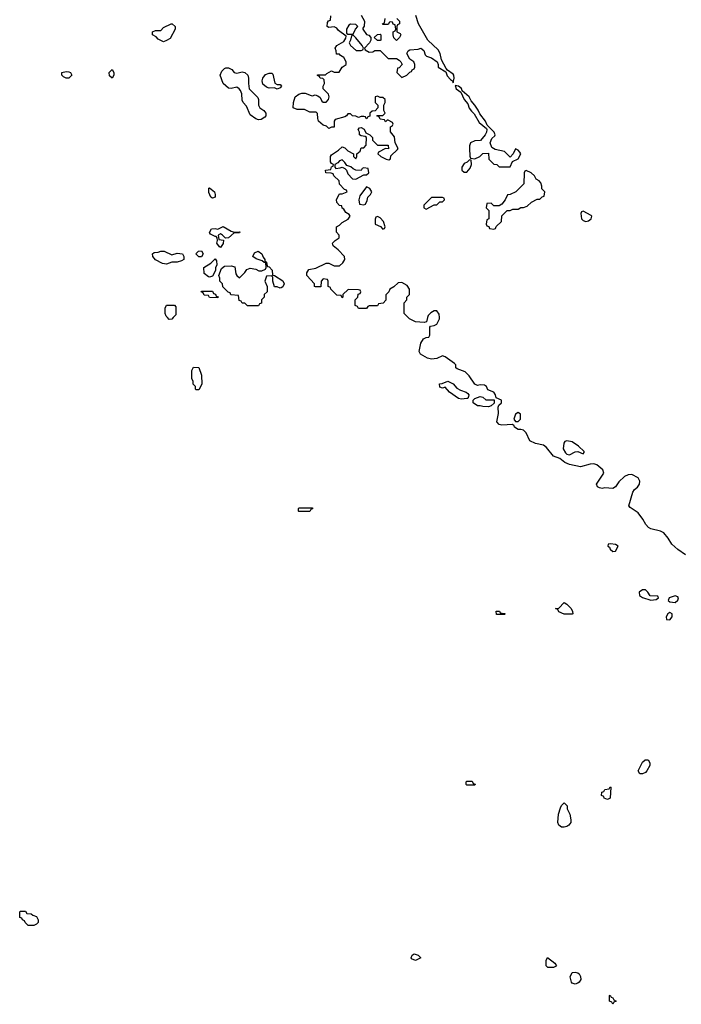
# Model space of a CAD drawing. Header units: inches. Extents: x 2380053 to 2584298, y 380219 to 546618.
# Tile 101 of 256: x 2471586 to 2476476, y 454926 to 462201. Entities that reach past the tile are written whole.
import ezdxf

# ---------------------------------------------------------------- set-up
doc = ezdxf.new("R2010")
doc.units = ezdxf.units.IN
doc.header["$MEASUREMENT"] = 0
doc.layers.add('C4475', color=7, linetype='Continuous')
doc.layers.add('C4476', color=7, linetype='Continuous')

msp = doc.modelspace()

# ---------------------------------------------------------------- linework, layer by layer
at = {"layer": 'C4475', "color": 2, "elevation": 54}
for points in [[(2472721, 460000), (2472710, 459988), (2472690, 459986), (2472677.2, 460000)], [(2474600.6, 460000), (2474591.6, 459968.4), (2474576, 459964), (2474510, 459968.7), (2474466, 459990), (2474456.5, 460000)], [(2476507, 458247), (2476450, 458287), (2476406.7, 458326.7), (2476379.5, 458370), (2476346, 458410), (2476322.6, 458422.6), (2476250, 458439.6), (2476232.7, 458450), (2476212.3, 458470), (2476191.3, 458511.3), (2476156.6, 458556.6), (2476096.5, 458596.5), (2476089, 458610), (2476118, 458710), (2476129.4, 458730), (2476151.9, 458748.1), (2476167, 458770), (2476169.5, 458790), (2476155.6, 458815.6), (2476110, 458841.2), (2476082.5, 458837.5), (2476055.5, 458824.5), (2476013.2, 458786.8), (2475990, 458749.2), (2475970, 458737.2), (2475910, 458741.2), (2475890, 458737.2), (2475870, 458741.2), (2475855.3, 458750), (2475849.5, 458770), (2475904, 458850), (2475895.1, 458875.1), (2475852.3, 458912.3), (2475830, 458919), (2475802, 458918), (2475730, 458896), (2475650, 458913.2), (2475615.3, 458930), (2475578.3, 458958.3), (2475530, 458976), (2475480.4, 459040.4), (2475457.4, 459057.4), (2475398, 459070), (2475355.3, 459090), (2475328.2, 459148.2), (2475310, 459167), (2475290, 459173.2), (2475270, 459173.2), (2475244, 459190), (2475240.4, 459200.4), (2475229.2, 459209.2), (2475150, 459204.5), (2475129.2, 459210), (2475113.2, 459230), (2475125.2, 459290), (2475123.1, 459336.9), (2475127.3, 459352.7), (2475146, 459370), (2475146, 459390), (2475107.3, 459407.3), (2475102, 459430), (2475090, 459448), (2475045.2, 459465.2), (2475035.3, 459490), (2475020.2, 459500.2), (2474990, 459504), (2474970, 459499), (2474950, 459508), (2474908.7, 459570), (2474888.7, 459590), (2474878, 459598), (2474820.2, 459620.2), (2474809.2, 459629.2), (2474808.7, 459650), (2474800.2, 459660.2), (2474730, 459709.4), (2474710, 459717.2), (2474670, 459697.2), (2474630, 459693.2), (2474600.9, 459700.9), (2474549.1, 459729.1), (2474539, 459750), (2474550, 459812), (2474570, 459842), (2474590, 459852), (2474610, 459854), (2474618, 459870), (2474618, 459930), (2474623.1, 459936.9), (2474650, 459941), (2474670, 459951), (2474689.4, 459990), (2474688.6, 460000)]]:
    msp.add_lwpolyline(points, dxfattribs=at)
at = {"layer": 'C4475', "color": 2}
for points, elevation in [([(2472890, 459466), (2472886, 459470), (2472886, 459490), (2472868.4, 459508.4), (2472867.3, 459527.3), (2472858, 459550), (2472858, 459610), (2472870, 459634), (2472910, 459631.3), (2472930, 459574), (2472930.9, 459509.1), (2472910, 459466)], 54), ([(2474850, 459397.2), (2474830, 459402.7), (2474762, 459450), (2474730, 459486), (2474710, 459478), (2474690, 459486), (2474688.7, 459510), (2474707.3, 459512.7), (2474750, 459531.3), (2474790, 459511.3), (2474817.3, 459477.3), (2474843.4, 459463.4), (2474884.7, 459450), (2474898, 459438), (2474904.7, 459430), (2474903.6, 459416.4), (2474898, 459402), (2474890, 459402)], 54), ([(2475030, 459391.3), (2475092.7, 459392.7), (2475092.7, 459367.3), (2475070, 459349), (2475050, 459341.2), (2475010, 459342), (2474990, 459348.7), (2474970, 459349), (2474938, 459370), (2474938, 459390), (2474950, 459402), (2474990, 459418), (2475010, 459411.3)], 54), ([(2475270, 459298), (2475250, 459286), (2475238, 459250), (2475250, 459232), (2475270, 459232), (2475288, 459250), (2475287.3, 459287.3)], 54), ([(2475630, 459089), (2475616, 459084), (2475607.1, 459072.9), (2475602.8, 459030), (2475619.8, 458999.8), (2475630, 458991), (2475650, 458986), (2475690, 459006.8), (2475711.6, 459011.6), (2475750, 458994), (2475758, 459002), (2475758, 459010), (2475715.3, 459050), (2475670, 459081.2)], 54), ([(2473650, 458566), (2473646, 458570), (2473646, 458590), (2473650, 458594), (2473750, 458594), (2473750, 458586), (2473738, 458582), (2473730, 458566)], 54), ([(2475951.6, 458328.4), (2475934, 458326), (2475932, 458310), (2475944, 458304), (2475951, 458290), (2475970, 458271), (2475990, 458274.8), (2476009, 458310), (2475990, 458322.7)], 58), ([(2476190, 457989.3), (2476164, 457970), (2476167.3, 457947.3), (2476190, 457931), (2476250, 457912), (2476290, 457918), (2476308, 457930), (2476302, 457942), (2476244.7, 457944.7), (2476229.2, 457970), (2476210, 457989.2)], 58), ([(2475610, 457808), (2475570, 457826), (2475562, 457842), (2475546, 457850), (2475570, 457854), (2475610, 457894), (2475630, 457882), (2475662, 457850), (2475672.7, 457827.3), (2475674, 457810), (2475670, 457808)], 54), ([(2476430, 457943.7), (2476384.7, 457930), (2476378.8, 457910), (2476390, 457898.8), (2476430, 457894.8), (2476450, 457912), (2476455.1, 457930), (2476450, 457937.2)], 58), ([(2475110, 457806), (2475108, 457830), (2475131.6, 457831.6), (2475138, 457818), (2475170, 457814), (2475174, 457810), (2475170, 457806)], 54), ([(2476390, 457821.2), (2476376, 457810), (2476362.8, 457790), (2476366, 457770), (2476390, 457766.8), (2476409, 457790), (2476408.7, 457810)], 58), ([(2476170, 456628), (2476158, 456650), (2476190, 456714), (2476208.4, 456731.6), (2476230, 456731.3), (2476242, 456710), (2476242, 456690), (2476222, 456650), (2476210, 456638), (2476190, 456628)], 54), ([(2474890, 456546), (2474886, 456550), (2474886, 456570), (2474890, 456574), (2474930, 456574), (2474938, 456558), (2474952.7, 456552.7), (2474950, 456546)], 54), ([(2475930, 456438), (2475906, 456450), (2475902, 456462), (2475886, 456470), (2475887.3, 456492.7), (2475902, 456498), (2475910, 456514), (2475942, 456518), (2475950, 456534), (2475954, 456530), (2475950, 456448)], 54), ([(2475610, 456234), (2475590, 456235.3), (2475569.3, 456249.3), (2475564, 456270), (2475568.7, 456330), (2475583.1, 456376.9), (2475590, 456394), (2475610, 456414), (2475631.6, 456391.6), (2475632, 456370), (2475651.3, 456330), (2475658, 456290), (2475658, 456270), (2475644.7, 456250), (2475630, 456239)], 54), ([(2471648.4, 455508.4), (2471626, 455530), (2471622, 455542), (2471606, 455550), (2471602, 455562), (2471587.3, 455567.3), (2471586, 455610), (2471590, 455614), (2471630, 455614), (2471638, 455598), (2471670, 455594), (2471683.6, 455583.6), (2471710, 455574), (2471722, 455550), (2471722, 455530), (2471710, 455518), (2471690, 455508.7)], 54), ([(2474510, 455248.7), (2474482, 455262), (2474478, 455270), (2474486, 455290), (2474502, 455298), (2474532, 455290), (2474551.3, 455270)], 54), ([(2475490, 455198), (2475483.1, 455203.1), (2475478, 455210), (2475478, 455250), (2475487.3, 455272.7), (2475542, 455230), (2475554, 455210), (2475550, 455208), (2475530, 455198)], 54), ([(2475690, 455075.3), (2475670, 455082), (2475664, 455090), (2475655.3, 455130), (2475670, 455162), (2475690, 455164.7), (2475710, 455158), (2475722, 455150), (2475731.3, 455131.3), (2475732, 455110), (2475722, 455090), (2475710, 455082)], 54), ([(2475970, 454926), (2475962, 454942), (2475946, 454950), (2475946, 454990), (2475950, 454994), (2475958, 454978), (2475970, 454974), (2475978, 454958), (2475994, 454950), (2475978, 454942)], 54)]:
    msp.add_lwpolyline(points, close=True, dxfattribs=dict(at, elevation=elevation))
at = {"layer": 'C4476', "color": 2, "elevation": 54}
for points in [[(2474456.5, 460000), (2474428, 460030), (2474428, 460110), (2474446, 460130), (2474446, 460150), (2474466, 460170), (2474466, 460210), (2474450, 460238), (2474410, 460258), (2474383.6, 460256.4), (2474350, 460226), (2474322, 460210), (2474314, 460190), (2474292.7, 460167.3), (2474291.6, 460128.4), (2474272.7, 460107.3), (2474238, 460102), (2474230, 460086), (2474170, 460086), (2474158, 460082), (2474150, 460066), (2474090, 460066), (2474082, 460082), (2474066, 460090), (2474066, 460130), (2474086, 460150), (2474087.3, 460172.7), (2474102, 460178), (2474106, 460190), (2474102, 460202), (2474090, 460206), (2474012.7, 460207.3), (2473974, 460170), (2473974, 460150), (2473970, 460146), (2473962, 460162), (2473930, 460166), (2473886, 460210), (2473882, 460222), (2473866, 460230), (2473866, 460270), (2473862, 460282), (2473830, 460286), (2473814, 460270), (2473812.7, 460227.3), (2473772.7, 460227.3), (2473766, 460230), (2473766, 460250), (2473708.7, 460310), (2473708.9, 460331.1), (2473724, 460356), (2473774.6, 460365.4), (2473850, 460402), (2473870, 460402), (2473910, 460382), (2473950, 460382), (2473974.6, 460405.4), (2473988, 460430), (2473986, 460450), (2473940.2, 460500.2), (2473902, 460530), (2473898, 460550), (2473918, 460570), (2473948, 460590), (2473948, 460610), (2473928, 460630), (2473928, 460670), (2473950, 460682), (2473970, 460702), (2474014, 460726), (2474028, 460750), (2474020.4, 460760.4), (2473996.4, 460776.4), (2473980.4, 460800.4), (2473968.9, 460808.9), (2473966, 460826), (2473950, 460828), (2473928.7, 460851.3), (2473928, 460872), (2473946, 460910), (2473950, 460914), (2473970, 460914), (2474006, 460930), (2474002, 460942), (2473987.3, 460947.3), (2473950, 460986), (2473948, 461010), (2473907.3, 461047.3), (2473902, 461062), (2473887.3, 461067.3), (2473848, 461070), (2473846, 461090), (2473886, 461094), (2473890, 461114), (2473902, 461118), (2473906, 461130), (2473890, 461138), (2473882, 461150), (2473882, 461190), (2473890, 461202), (2473943.1, 461236.9), (2473970, 461262), (2473990, 461254), (2474011.1, 461231.1), (2474054, 461210), (2474054, 461190), (2474070, 461174), (2474078, 461190), (2474078, 461210), (2474102, 461230), (2474110, 461254), (2474130, 461254), (2474147.3, 461272.7), (2474148, 461330), (2474139, 461339), (2474110, 461342), (2474098, 461350), (2474098, 461370), (2474088, 461390), (2474098, 461402), (2474110, 461404.7), (2474131.1, 461391.1), (2474144.7, 461364.7), (2474174, 461350), (2474194, 461330), (2474194, 461310), (2474230, 461274), (2474310, 461274), (2474312.7, 461247.3), (2474290, 461248), (2474238, 461222), (2474234, 461210), (2474254, 461190), (2474294, 461170), (2474315.3, 461164.7), (2474327.3, 461172.7), (2474330, 461194), (2474379, 461241), (2474382, 461250), (2474362, 461290), (2474356.4, 461336.4), (2474327.3, 461372.7), (2474326, 461410), (2474342, 461418), (2474346, 461430), (2474342, 461442), (2474310, 461458), (2474302, 461458), (2474290, 461446), (2474282, 461462), (2474250, 461466), (2474242, 461482), (2474226, 461490), (2474230, 461494), (2474270, 461494), (2474286, 461510), (2474278, 461530), (2474278, 461570), (2474286, 461590), (2474286, 461610), (2474270, 461626), (2474250, 461626), (2474230, 461635.3), (2474214, 461630), (2474214, 461590), (2474234, 461570), (2474234, 461550), (2474212.7, 461527.3), (2474190, 461526), (2474174, 461510), (2474172.7, 461487.3), (2474158, 461482), (2474151.6, 461468.4), (2474146, 461470), (2474142, 461482), (2474130, 461486), (2474110, 461486), (2474090, 461478), (2474070, 461488), (2474046, 461490), (2474030, 461506), (2474010, 461506), (2474002, 461490), (2473990, 461482), (2473916.9, 461463.1), (2473911, 461450), (2473910, 461406), (2473890, 461406), (2473870, 461398), (2473854, 461414), (2473830, 461422), (2473795.3, 461450), (2473788.4, 461471.6), (2473787.3, 461507.3), (2473776.4, 461516.4), (2473730, 461518), (2473690, 461538), (2473636.4, 461536.4), (2473608, 461550), (2473608.7, 461590), (2473622, 461630), (2473649.1, 461650.9), (2473670, 461658), (2473696.9, 461656.9), (2473739.6, 461639.6), (2473750, 461638), (2473770, 461644.7), (2473790, 461638), (2473806, 461626), (2473819.6, 461599.6), (2473830, 461592), (2473850, 461591.3), (2473868.7, 461610), (2473874, 461630), (2473868.7, 461650), (2473828, 461690), (2473828, 461710), (2473838, 461730), (2473836.4, 461756.4), (2473827.3, 461767.3), (2473806, 461770), (2473802, 461782), (2473787.3, 461787.3), (2473787.3, 461792.7), (2473847.3, 461792.7), (2473856.4, 461803.6), (2473890, 461822), (2473910, 461812), (2473947.3, 461812.7), (2473968.9, 461851.1), (2473998, 461870), (2473998, 461890), (2473980.4, 461920.4), (2473956.4, 461936.4), (2473950, 461946), (2473927.3, 461947.3), (2473926, 461970), (2473918, 461990), (2473928.7, 462011.3), (2473980.4, 462039.6), (2473996.4, 462063.6), (2473998, 462078), (2473942, 462122), (2473930, 462138), (2473910, 462148), (2473870, 462142), (2473858, 462150), (2473860.4, 462179.6), (2473867.3, 462192.7), (2473882, 462198), (2473886, 462230)], [(2474110, 462234), (2474134, 462190), (2474132.7, 462152.7), (2474122, 462138), (2474122, 462130), (2474150, 462092), (2474165.4, 462085.4), (2474182, 462070), (2474182, 462050), (2474171.3, 462028.7), (2474134, 461990), (2474138, 461978), (2474170, 461962), (2474196.4, 461963.6), (2474210, 461974), (2474250, 461974), (2474310, 461914), (2474370, 461914), (2474390, 461902), (2474402, 461890), (2474412, 461870), (2474390, 461846), (2474378, 461842), (2474374, 461810), (2474410, 461774), (2474446, 461790), (2474470, 461814), (2474482, 461818), (2474486, 461830), (2474502, 461838), (2474506, 461850), (2474506, 461870), (2474498, 461890), (2474468.9, 461908.9), (2474448, 461950), (2474458, 461970), (2474470, 461978), (2474530, 461982), (2474550, 461991.3), (2474573.7, 461973.7), (2474582, 461942), (2474591.3, 461931.3), (2474630, 461918.8), (2474670.7, 461890.7), (2474678.8, 461870), (2474678, 461850), (2474736, 461816), (2474744.9, 461784.9), (2474770, 461758.8), (2474784.7, 461750), (2474790, 461734), (2474796, 461770), (2474795.1, 461790), (2474790, 461799), (2474748, 461828), (2474739, 461839), (2474704.1, 461904.1), (2474692.3, 461950), (2474678.7, 461978.7), (2474602, 462050), (2474534, 462170), (2474512.5, 462232.5)], [(2474374, 462210), (2474394, 462190), (2474394, 462170), (2474378, 462162), (2474374, 462150), (2474374, 462110), (2474398, 462098), (2474402, 462090), (2474394, 462070), (2474370, 462046), (2474350, 462066), (2474346, 462090), (2474346, 462110), (2474362, 462118), (2474366, 462130), (2474362, 462162), (2474347.3, 462167.3), (2474342, 462182), (2474330, 462186), (2474318, 462182), (2474310, 462166), (2474270, 462166), (2474268, 462170), (2474282, 462178), (2474288, 462210)], [(2472677.2, 460000), (2472668, 460010), (2472662, 460030), (2472662, 460070), (2472670, 460092), (2472730, 460092), (2472739.6, 460079.6), (2472739.6, 460020.4), (2472721, 460000)], [(2474688.6, 460000), (2474686.3, 460026.3), (2474670, 460049), (2474650, 460049.2), (2474625.5, 460034.5), (2474604.9, 460015.1), (2474600.6, 460000)]]:
    msp.add_lwpolyline(points, dxfattribs=at)
for points in [[(2472650, 462038), (2472610, 462058), (2472595.3, 462075.3), (2472568, 462090), (2472568, 462110), (2472590, 462122), (2472630, 462122), (2472650, 462142), (2472706, 462170), (2472714, 462170), (2472734, 462150), (2472734, 462130), (2472696.9, 462063.1), (2472670, 462046)], [(2474030, 462168), (2474019.6, 462160.4), (2474002, 462130), (2474002, 462102), (2474010, 462094), (2474050, 462094), (2474068, 462132), (2474086, 462150), (2474070, 462166)], [(2474050, 462086), (2474038, 462082), (2474032, 462050), (2474022, 462030), (2474032, 462010), (2474072.7, 461972.7), (2474110, 461974), (2474122, 461978), (2474126, 461990), (2474118, 462010), (2474070, 462068)], [(2474230, 462046), (2474206, 462070), (2474230, 462092), (2474250, 462094), (2474254, 462090), (2474254, 462050), (2474250, 462046)], [(2471930, 461769), (2471910, 461778), (2471898, 461790), (2471898, 461810), (2471930, 461818.8), (2471950, 461816.3), (2471961, 461810), (2471970.8, 461790), (2471950, 461769.2)], [(2472270, 461768), (2472250, 461786), (2472248, 461810), (2472270, 461832), (2472282, 461810), (2472282, 461790)], [(2473190, 461804.7), (2473230, 461814.8), (2473250, 461811.3), (2473271, 461791), (2473278, 461770), (2473276, 461730), (2473282, 461690), (2473345.4, 461625.4), (2473352, 461610), (2473352, 461570), (2473362, 461550), (2473391.1, 461531.1), (2473404.7, 461510), (2473404.7, 461490), (2473398.8, 461481.2), (2473370, 461464), (2473350, 461462), (2473330, 461468), (2473290, 461498), (2473263.1, 461563.1), (2473238, 461590), (2473230, 461606), (2473227.3, 461652.7), (2473218, 461678), (2473208, 461690), (2473190, 461702), (2473150, 461692.7), (2473130, 461696), (2473088.7, 461730), (2473068.7, 461790), (2473079, 461821), (2473099, 461841), (2473110, 461846), (2473130, 461846), (2473153.4, 461833.4), (2473170, 461811.3)], [(2473490, 461722), (2473510, 461722), (2473522, 461710), (2473510, 461698), (2473490, 461688.7), (2473470, 461698), (2473430, 461695.3), (2473410, 461702), (2473384.1, 461724.1), (2473377.2, 461750), (2473384, 461770), (2473403.7, 461796.3), (2473430, 461806), (2473450, 461804.7), (2473457.3, 461797.3), (2473471.3, 461731.3)], [(2474805.4, 461714.6), (2474811.3, 461690), (2474846.4, 461666.4), (2474870, 461612), (2474898, 461578), (2474908.2, 461548.2), (2474924.4, 461524.4), (2474944.9, 461504.9), (2474981.1, 461441.1), (2475036, 461396), (2475038, 461390), (2475036, 461370), (2475026.8, 461350), (2474990.8, 461309.2), (2474950, 461305.2), (2474918, 461290), (2474911, 461270), (2474910.8, 461250), (2474912, 461192), (2474918, 461178), (2474950, 461172), (2474986, 461190), (2475010, 461212), (2475050, 461214), (2475054, 461170), (2475090, 461134), (2475111.6, 461131.6), (2475130, 461114), (2475210, 461114), (2475228, 461152), (2475270, 461172), (2475288.7, 461210), (2475283.1, 461223.1), (2475270, 461238), (2475250, 461246), (2475232, 461210), (2475210, 461186), (2475170, 461228), (2475101.2, 461241.2), (2475075.3, 461255.3), (2475062, 461290), (2475076.5, 461323.5), (2475096.5, 461343.5), (2475099, 461350), (2475092.7, 461370), (2475040.9, 461420.9), (2475029, 461450), (2474985.6, 461505.6), (2474973.4, 461533.4), (2474950, 461568.7), (2474921.5, 461601.5), (2474908.7, 461630), (2474856.4, 461676.4), (2474851.9, 461691.9), (2474830, 461708.7)], [(2473970, 461166), (2473950, 461158), (2473936.9, 461143.1), (2473914, 461130), (2473914, 461110), (2473922, 461102), (2473954.6, 461105.4), (2473970, 461112), (2473990, 461102), (2474002, 461090), (2474010, 461062), (2474045.4, 461025.4), (2474070, 461022), (2474130, 461054), (2474150, 461054), (2474166, 461070), (2474162, 461102), (2474130, 461106), (2474118, 461102), (2474110, 461086), (2474070, 461088), (2474050, 461098), (2474034, 461114), (2474003.1, 461123.1), (2473990, 461146)], [(2474910, 461166), (2474892.7, 461147.3), (2474870, 461138), (2474854, 461110), (2474854, 461090), (2474870, 461074), (2474890, 461074), (2474916.4, 461103.6), (2474926, 461130), (2474922, 461162)], [(2475330, 461086), (2475318, 461082), (2475314, 461070), (2475312.7, 460987.3), (2475251.6, 460928.4), (2475211.6, 460908.4), (2475190, 460906), (2475174, 460870), (2475150, 460838), (2475130, 460826), (2475090, 460826), (2475070, 460846), (2475038, 460842), (2475034, 460810), (2475054, 460790), (2475054, 460730), (2475038, 460722), (2475034, 460690), (2475038, 460678), (2475052.7, 460672.7), (2475058, 460658), (2475090, 460654), (2475102, 460658), (2475107.3, 460672.7), (2475146, 460710), (2475148.4, 460751.6), (2475188.4, 460791.6), (2475210, 460792), (2475230, 460802), (2475270, 460802), (2475290, 460814), (2475310, 460814), (2475336.4, 460823.6), (2475368.4, 460851.6), (2475410, 460874), (2475430, 460874), (2475447.3, 460892.7), (2475462, 460898), (2475466, 460930), (2475446, 460950), (2475446, 460970), (2475436.4, 460996.4), (2475426, 461010), (2475403.1, 461023.1), (2475390, 461046), (2475366, 461070)], [(2473010, 460882), (2472998, 460890), (2472984.7, 460924.7), (2472984.7, 460955.3), (2472990, 460958), (2473024.7, 460930), (2473031, 460910), (2473030, 460888.7)], [(2474150, 460966), (2474101, 460899), (2474092, 460870), (2474098, 460838), (2474130, 460834), (2474142, 460838), (2474154.6, 460865.4), (2474158, 460890), (2474178, 460910), (2474188, 460930), (2474174.6, 460954.6)], [(2474710, 460886), (2474630, 460886), (2474574, 460830), (2474574, 460810), (2474590, 460802), (2474650, 460834), (2474670, 460834), (2474690, 460854), (2474710, 460854), (2474726, 460870), (2474722, 460882)], [(2474230, 460746), (2474218, 460742), (2474212.7, 460727.3), (2474214, 460690), (2474252.7, 460672.7), (2474270, 460654), (2474282, 460658), (2474286, 460670), (2474275.3, 460710), (2474250, 460738)], [(2475750, 460786), (2475738, 460782), (2475734, 460770), (2475738, 460730), (2475750, 460718), (2475770, 460711), (2475790, 460714.8), (2475809, 460730), (2475813.2, 460750), (2475810, 460755.3)], [(2473170, 460632), (2473212.7, 460632.7), (2473210, 460626), (2473170, 460626), (2473130, 460588), (2473107.3, 460587.3), (2473086, 460610), (2473070, 460618), (2473054, 460610), (2473058, 460578), (2473092.7, 460572.7), (2473090, 460546), (2473070, 460518), (2473062, 460522), (2473042, 460550), (2473048, 460570), (2473046, 460590), (2473038, 460598), (2473030, 460598), (2472996.4, 460616.4), (2472988.4, 460628.4), (2473004, 460656), (2473030, 460658), (2473050, 460652), (2473090, 460672), (2473150, 460638)], [(2472710, 460464.7), (2472750, 460476), (2472790, 460472), (2472798, 460450), (2472798, 460430), (2472782, 460418), (2472750, 460409), (2472710, 460408.7), (2472670, 460395.3), (2472640.4, 460400.4), (2472590, 460426), (2472569, 460450), (2472568.7, 460471.3), (2472580.4, 460479.6), (2472610, 460482), (2472630, 460491), (2472654, 460490)], [(2472930, 460448), (2472909.1, 460449.1), (2472888.7, 460470), (2472908.4, 460491.6), (2472930, 460492), (2472942, 460470)], [(2472990, 460298), (2472980.4, 460300.4), (2472950, 460326), (2472946, 460370), (2472999, 460401), (2473030, 460434), (2473039.6, 460419.6), (2473042, 460390), (2473032.7, 460367.3), (2473032, 460348), (2473010, 460306)], [(2473510, 460218), (2473490, 460226), (2473470, 460226), (2473458, 460270), (2473458, 460298), (2473447.3, 460307.3), (2473410, 460306), (2473398, 460270), (2473414, 460230), (2473414, 460190), (2473394, 460170), (2473394, 460150), (2473374, 460130), (2473372.7, 460107.3), (2473358, 460102), (2473350, 460086), (2473270, 460086), (2473250, 460106), (2473230, 460106), (2473222, 460122), (2473207.3, 460127.3), (2473202, 460162), (2473147.3, 460167.3), (2473142, 460182), (2473127.3, 460187.3), (2473087.3, 460227.3), (2473086, 460250), (2473066, 460270), (2473066, 460290), (2473058, 460310), (2473078, 460362), (2473100.2, 460379.8), (2473150, 460382.8), (2473175.3, 460375.3), (2473184, 460324), (2473190, 460312), (2473210, 460294), (2473250, 460332), (2473265.2, 460354.8), (2473290, 460364.7), (2473330, 460358), (2473354.6, 460345.4), (2473375.3, 460344.7), (2473402, 460358), (2473408.7, 460370), (2473406, 460406), (2473394, 460406), (2473379, 460419), (2473333.6, 460433.6), (2473308, 460450), (2473321.2, 460478.8), (2473349.1, 460490.9), (2473376, 460470), (2473385.4, 460445.4), (2473398, 460430), (2473398, 460418), (2473411, 460410), (2473411.6, 460391.6), (2473418, 460378), (2473430, 460374), (2473451, 460350), (2473454, 460314), (2473470, 460312), (2473530, 460271), (2473541, 460250), (2473530, 460226), (2473519.6, 460220.4)], [(2473050, 460146), (2472988.4, 460148.4), (2472982, 460162), (2472950, 460166), (2472942, 460182), (2472926, 460190), (2472930, 460194), (2473010, 460194), (2473018, 460178), (2473032.7, 460172.7), (2473038, 460158), (2473052.7, 460152.7)]]:
    msp.add_lwpolyline(points, close=True, dxfattribs=at)

doc.saveas('drawing.dxf')
